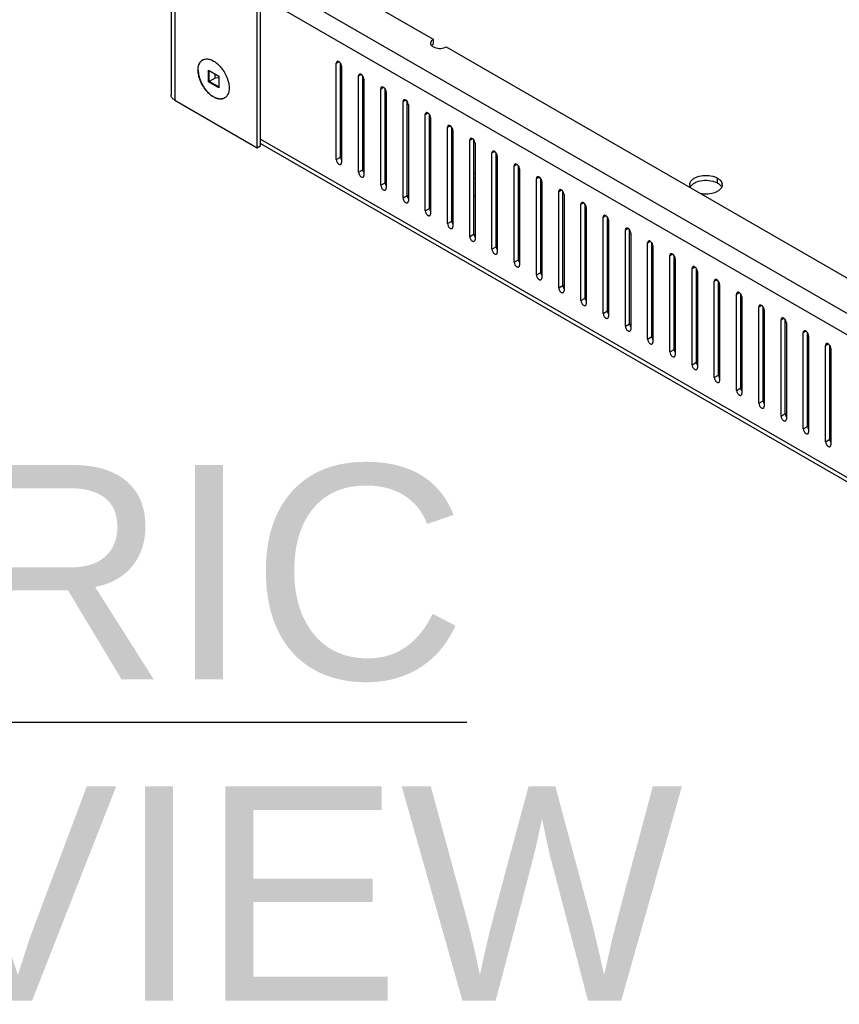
# Model space of a CAD drawing. Header units: inches. Extents: x 6 to 353, y 6 to 228.
# Tile 204 of 256: x 316 to 324, y 141 to 151. Entities that reach past the tile are written whole.
import ezdxf

# ---------------------------------------------------------------- set-up
doc = ezdxf.new("R2010")
doc.units = ezdxf.units.IN
doc.header["$LTSCALE"] = 19.946667
doc.header["$MEASUREMENT"] = 0
doc.layers.get('0').update_dxf_attribs({"linetype": 'CONTINUOUS'})
doc.layers.add('03_ALL_AXES', color=7, linetype='CONTINUOUS')
doc.layers.add('09_ALL_DETAIL_ITEMS', color=7, linetype='CONTINUOUS')
doc.styles.get("Standard").update_dxf_attribs({"font": 'arial.ttf'})

msp = doc.modelspace()

# ---------------------------------------------------------------- linework, layer by layer
at = {"color": 7, "linetype": 'Continuous'}
for p, q in [((317.5142, 203.6086), (317.5142, 150.3653)), ((317.552, 203.5894), (317.552, 150.3127)), ((318.3722, 149.8391), (318.3722, 151.4211)), ((318.4054, 149.8583), (318.4054, 151.4211)), ((318.55, 151.4747), (332.0983, 143.6528)), ((318.4415, 151.3268), (332.0804, 143.4525)), ((317.8871, 150.6111), (317.9882, 150.5527)), ((317.8871, 150.4943), (317.8871, 150.6111)), ((317.8942, 150.4984), (317.8942, 150.607)), ((317.9537, 150.5327), (317.8942, 150.4984)), ((317.9537, 150.5327), (317.9537, 150.5727)), ((317.9882, 150.5334), (317.9537, 150.5327)), ((317.9882, 150.5527), (317.9882, 150.4359)), ((317.8942, 150.4984), (317.8871, 150.4943)), ((317.9882, 150.4359), (317.8871, 150.4943)), ((317.9882, 150.4441), (317.8942, 150.4984)), ((317.552, 150.3127), (318.3722, 149.8391)), ((318.3722, 149.8391), (318.4054, 149.8583)), ((318.4054, 149.9252), (332.0873, 142.0262)), ((318.4054, 149.8816), (332.0873, 141.9826))]:
    msp.add_line(p, q, dxfattribs=at)
for points, knots in [([(317.8466, 150.7205), (317.849, 150.7211), (317.8595, 150.7233), (317.8704, 150.7235), (317.8785, 150.7227)], [0, 0, 0, 0, 0.240909, 1, 1, 1, 1]), ([(317.8785, 150.7227), (317.8833, 150.7222), (317.904, 150.7187), (317.9237, 150.7102), (317.9377, 150.7021)], [0, 0, 0, 0, 0.230689, 1, 1, 1, 1]), ([(317.783, 150.6128), (317.783, 150.6185), (317.7839, 150.6394), (317.7885, 150.6605), (317.7948, 150.6744)], [0, 0, 0, 0, 0.271607, 1, 1, 1, 1]), ([(317.7948, 150.6744), (317.7967, 150.6785), (317.8047, 150.6937), (317.8174, 150.7066), (317.8283, 150.713)], [0, 0, 0, 0, 0.266098, 1, 1, 1, 1]), ([(317.9377, 150.7021), (317.9428, 150.6991), (317.9643, 150.6855), (317.9835, 150.6685), (317.9969, 150.6544)], [0, 0, 0, 0, 0.234679, 1, 1, 1, 1]), ([(317.9969, 150.6544), (318.0064, 150.6443), (318.0423, 150.6011), (318.0686, 150.5498), (318.0806, 150.5094)], [0, 0, 0, 0, 0.247719, 1, 1, 1, 1]), ([(317.7948, 150.5377), (317.7929, 150.5441), (317.7864, 150.5687), (317.783, 150.5941), (317.783, 150.6128)], [0, 0, 0, 0, 0.263933, 1, 1, 1, 1]), ([(317.8283, 150.4604), (317.8247, 150.4666), (317.8114, 150.4913), (317.8008, 150.5176), (317.7948, 150.5377)], [0, 0, 0, 0, 0.254167, 1, 1, 1, 1]), ([(317.9377, 150.3449), (317.9271, 150.351), (317.8833, 150.3818), (317.8489, 150.4247), (317.8283, 150.4604)], [0, 0, 0, 0, 0.22877, 1, 1, 1, 1]), ([(318.0806, 150.5094), (318.0825, 150.503), (318.0889, 150.4788), (318.0923, 150.4537), (318.0924, 150.4352)], [0, 0, 0, 0, 0.263674, 1, 1, 1, 1]), ([(318.0924, 150.4352), (318.0924, 150.4294), (318.0916, 150.4082), (318.087, 150.3868), (318.0806, 150.3727)], [0, 0, 0, 0, 0.271892, 1, 1, 1, 1]), ([(317.552, 150.3127), (317.5413, 150.3188), (317.523, 150.3328), (317.5142, 150.3553), (317.5142, 150.3653)], [0, 0, 0, 0, 0.55076, 1, 1, 1, 1]), ([(317.9969, 150.3243), (317.994, 150.3246), (317.9821, 150.3263), (317.9704, 150.3298), (317.9618, 150.3332)], [0, 0, 0, 0, 0.237835, 1, 1, 1, 1]), ([(318.0471, 150.3341), (318.0435, 150.332), (318.0278, 150.3247), (318.0099, 150.323), (317.9969, 150.3243)], [0, 0, 0, 0, 0.240585, 1, 1, 1, 1])]:
    msp.add_open_spline(points, degree=3, knots=knots, dxfattribs=at)
for points in [[(317.8283, 150.713), (317.834, 150.7163), (317.8402, 150.7188), (317.8466, 150.7205)], [(317.9618, 150.3332), (317.9535, 150.3365), (317.9454, 150.3404), (317.9377, 150.3449)], [(318.0627, 150.3461), (318.058, 150.3415), (318.0527, 150.3374), (318.0471, 150.3341)], [(318.073, 150.3589), (318.07, 150.3543), (318.0665, 150.35), (318.0627, 150.3461)], [(318.0806, 150.3727), (318.0784, 150.3679), (318.0759, 150.3632), (318.073, 150.3589)]]:
    msp.add_open_spline(points, degree=3, dxfattribs=at)
at = {"layer": '03_ALL_AXES', "color": 7, "linetype": 'Continuous'}
for p, q in [((318.8375, 151.6607), (320.1234, 150.9183)), ((320.1234, 150.9183), (320.1234, 150.8693)), ((320.2528, 150.8436), (331.0836, 144.5906)), ((319.1592, 150.6809), (319.1857, 150.6962)), ((319.1592, 149.7215), (319.1592, 150.6809)), ((319.2016, 149.746), (319.2016, 150.6799)), ((319.2122, 150.6503), (319.2122, 149.6909)), ((319.3805, 150.5531), (319.4071, 150.5684)), ((319.3805, 149.5937), (319.3805, 150.5531)), ((319.423, 149.6182), (319.423, 150.5521)), ((319.4336, 150.5225), (319.4336, 149.5631)), ((319.6019, 150.4254), (319.6284, 150.4407)), ((319.6019, 149.466), (319.6019, 150.4254)), ((319.6443, 149.4905), (319.6443, 150.4243)), ((319.6549, 150.3947), (319.6549, 149.4353)), ((319.8232, 150.2976), (319.8497, 150.3129)), ((319.8232, 149.3382), (319.8232, 150.2976)), ((319.8656, 149.3627), (319.8656, 150.2965)), ((319.8762, 150.267), (319.8762, 149.3076)), ((320.0445, 150.1698), (320.071, 150.1851)), ((320.0445, 149.2104), (320.0445, 150.1698)), ((320.0869, 149.2349), (320.0869, 150.1688)), ((320.0975, 150.1392), (320.0975, 149.1798)), ((320.2658, 150.042), (320.2924, 150.0573)), ((320.2658, 149.0826), (320.2658, 150.042)), ((320.3083, 149.1071), (320.3083, 150.041)), ((320.3189, 150.0114), (320.3189, 149.052)), ((320.4872, 149.9142), (320.5137, 149.9295)), ((320.4872, 148.9548), (320.4872, 149.9142)), ((320.5296, 148.9793), (320.5296, 149.9132)), ((320.5402, 149.8836), (320.5402, 148.9242)), ((319.1592, 149.7215), (319.2016, 149.746)), ((320.7085, 149.7865), (320.735, 149.8018)), ((320.7085, 148.8271), (320.7085, 149.7865)), ((320.7509, 148.8516), (320.7509, 149.7854)), ((320.7615, 149.7558), (320.7615, 148.7965)), ((320.9298, 149.6587), (320.9563, 149.674)), ((320.9298, 148.6993), (320.9298, 149.6587)), ((320.9722, 148.7238), (320.9722, 149.6576)), ((319.3805, 149.5937), (319.423, 149.6182)), ((320.9828, 149.6281), (320.9828, 148.6687)), ((321.1511, 149.5309), (321.1777, 149.5462)), ((319.6019, 149.466), (319.6443, 149.4905)), ((321.1511, 148.5715), (321.1511, 149.5309)), ((321.1936, 148.596), (321.1936, 149.5299)), ((321.2042, 149.5003), (321.2042, 148.5409)), ((322.953, 149.4872), (322.953, 149.5362)), ((319.8232, 149.3382), (319.8656, 149.3627)), ((321.3725, 149.4031), (321.399, 149.4184)), ((321.3725, 148.4437), (321.3725, 149.4031)), ((321.4149, 148.4682), (321.4149, 149.4021)), ((321.4255, 149.3725), (321.4255, 148.4131)), ((321.5938, 149.2753), (321.6203, 149.2907)), ((321.5938, 148.316), (321.5938, 149.2753)), ((321.6362, 148.3404), (321.6362, 149.2743)), ((320.0445, 149.2104), (320.0869, 149.2349)), ((321.6468, 149.2447), (321.6468, 148.2853)), ((321.8151, 149.1476), (321.8416, 149.1629)), ((320.2658, 149.0826), (320.3083, 149.1071)), ((321.8151, 148.1882), (321.8151, 149.1476)), ((321.8575, 148.2127), (321.8575, 149.1465)), ((321.8682, 149.1169), (321.8682, 148.1576)), ((320.4872, 148.9548), (320.5296, 148.9793)), ((322.0364, 149.0198), (322.063, 149.0351)), ((322.0364, 148.0604), (322.0364, 149.0198)), ((322.0789, 148.0849), (322.0789, 149.0187)), ((322.0895, 148.9892), (322.0895, 148.0298)), ((322.2578, 148.892), (322.2843, 148.9073)), ((322.2578, 147.9326), (322.2578, 148.892)), ((322.3002, 147.9571), (322.3002, 148.891)), ((322.3108, 148.8614), (322.3108, 147.902)), ((320.7085, 148.8271), (320.7509, 148.8516)), ((322.4791, 148.7642), (322.5056, 148.7795)), ((322.4791, 147.8048), (322.4791, 148.7642)), ((322.5215, 147.8293), (322.5215, 148.7632)), ((320.9298, 148.6993), (320.9722, 148.7238)), ((322.5321, 148.7336), (322.5321, 147.7742)), ((321.1511, 148.5715), (321.1936, 148.596)), ((322.7004, 148.6364), (322.7269, 148.6518)), ((322.7004, 147.6771), (322.7004, 148.6364)), ((322.7428, 147.7016), (322.7428, 148.6354)), ((322.7535, 148.6058), (322.7535, 147.6464)), ((321.3725, 148.4437), (321.4149, 148.4682)), ((322.9217, 148.5087), (322.9483, 148.524)), ((322.9217, 147.5493), (322.9217, 148.5087)), ((322.9642, 147.5738), (322.9642, 148.5076)), ((322.9748, 148.478), (322.9748, 147.5187)), ((323.1431, 148.3809), (323.1696, 148.3962)), ((323.1431, 147.4215), (323.1431, 148.3809)), ((323.1855, 147.446), (323.1855, 148.3798)), ((321.5938, 148.316), (321.6362, 148.3404)), ((323.1961, 148.3503), (323.1961, 147.3909)), ((321.8151, 148.1882), (321.8575, 148.2127)), ((323.3644, 148.2531), (323.3909, 148.2684)), ((323.3644, 147.2937), (323.3644, 148.2531)), ((323.4068, 147.3182), (323.4068, 148.2521)), ((323.4174, 148.2225), (323.4174, 147.2631)), ((322.0364, 148.0604), (322.0789, 148.0849)), ((323.5857, 148.1253), (323.6122, 148.1406)), ((323.5857, 147.1659), (323.5857, 148.1253)), ((323.6281, 147.1904), (323.6281, 148.1243)), ((323.6388, 148.0947), (323.6388, 147.1353)), ((323.807, 147.9975), (323.8336, 148.0129)), ((323.807, 147.0382), (323.807, 147.9975)), ((323.8495, 147.0627), (323.8495, 147.9965)), ((322.2578, 147.9326), (322.3002, 147.9571)), ((323.8601, 147.9669), (323.8601, 147.0075)), ((324.0284, 147.8698), (324.0549, 147.8851)), ((322.4791, 147.8048), (322.5215, 147.8293)), ((324.0284, 146.9104), (324.0284, 147.8698)), ((324.0708, 146.9349), (324.0708, 147.8687)), ((324.0814, 147.8392), (324.0814, 146.8798)), ((322.7004, 147.6771), (322.7428, 147.7016)), ((322.9217, 147.5493), (322.9642, 147.5738)), ((323.1431, 147.4215), (323.1855, 147.446)), ((323.3644, 147.2937), (323.4068, 147.3182)), ((323.5857, 147.1659), (323.6281, 147.1904)), ((323.807, 147.0382), (323.8495, 147.0627)), ((324.0284, 146.9104), (324.0708, 146.9349))]:
    msp.add_line(p, q, dxfattribs=at)
for centre, radius, start, end in [((318.0101, 150.3981), 0.0726, 303.29306, 303.70885), ((319.2517, 150.7878), 0.4284, 263.27617, 264.70799), ((319.2516, 150.7988), 0.4452, 263.53503, 264.91377), ((319.309, 150.6171), 0.2478, 297.49598, 299.99136), ((319.3051, 150.6329), 0.2705, 295.94903, 298.4441), ((319.2518, 150.7498), 0.5097, 264.34423, 264.94437), ((319.252, 150.7524), 0.5123, 264.94433, 265.53392), ((319.2514, 150.6745), 0.4348, 264.11275, 264.82597), ((319.2859, 150.6235), 0.3789, 291.24887, 292.52841), ((320.406, 149.415), 0.1584, 124.16044, 128.32633), ((320.476, 149.2699), 0.3173, 78.18753, 80.12606), ((320.406, 149.366), 0.1584, 124.16044, 128.32633), ((320.476, 149.2209), 0.3173, 78.18753, 80.12606), ((322.7315, 149.4702), 0.0542, 179.9719, 188.59659), ((322.9461, 149.4703), 0.0542, 359.9719, 8.59659), ((320.4056, 149.5247), 0.1575, 230.66724, 235.86624), ((320.4761, 149.67), 0.3167, 279.7774, 281.82674)]:
    msp.add_arc(centre, radius, start, end, dxfattribs=at)
for points, knots in [([(320.1234, 150.9183), (320.1158, 150.914), (320.1028, 150.904), (320.0966, 150.8881), (320.0966, 150.881)], [0, 0, 0, 0, 0.550516, 1, 1, 1, 1]), ([(320.0966, 150.881), (320.0966, 150.8788), (320.0976, 150.8694), (320.1029, 150.8608), (320.1078, 150.8556)], [0, 0, 0, 0, 0.235591, 1, 1, 1, 1]), ([(320.1234, 150.8693), (320.1218, 150.8684), (320.1158, 150.8647), (320.1104, 150.8602), (320.107, 150.8564)], [0, 0, 0, 0, 0.265021, 1, 1, 1, 1]), ([(320.1078, 150.8556), (320.1097, 150.8536), (320.119, 150.8452), (320.1303, 150.8395), (320.1394, 150.8362)], [0, 0, 0, 0, 0.226138, 1, 1, 1, 1]), ([(320.1394, 150.8362), (320.158, 150.8295), (320.1974, 150.825), (320.2364, 150.8342), (320.2528, 150.8436)], [0, 0, 0, 0, 0.512471, 1, 1, 1, 1]), ([(317.7839, 150.6123), (317.7839, 150.6145), (317.784, 150.623), (317.7847, 150.6315), (317.7856, 150.6378)], [0, 0, 0, 0, 0.257388, 1, 1, 1, 1]), ([(317.7856, 150.6378), (317.7868, 150.6466), (317.7906, 150.6633), (317.7994, 150.6823), (317.8085, 150.6949), (317.8162, 150.703), (317.8248, 150.7096), (317.8311, 150.7132), (317.8344, 150.7147)], [0, 0, 0, 0, 0.281338, 0.536659, 0.656636, 0.772864, 0.886787, 1, 1, 1, 1]), ([(319.167, 150.6981), (319.1644, 150.6966), (319.1601, 150.6911), (319.1592, 150.6845), (319.1592, 150.6809)], [0, 0, 0, 0, 0.450018, 1, 1, 1, 1]), ([(319.2021, 150.6803), (319.1982, 150.686), (319.19, 150.6952), (319.1777, 150.7002), (319.1725, 150.6998)], [0, 0, 0, 0, 0.566578, 1, 1, 1, 1]), ([(319.2122, 150.6503), (319.2122, 150.6527), (319.2111, 150.6633), (319.2067, 150.6735), (319.2021, 150.6803)], [0, 0, 0, 0, 0.227956, 1, 1, 1, 1]), ([(317.7839, 150.6123), (317.7839, 150.602), (317.7855, 150.5805), (317.7921, 150.548), (317.8026, 150.5148), (317.817, 150.4818), (317.8347, 150.45), (317.8552, 150.4203), (317.878, 150.3934), (317.8948, 150.3774), (317.9035, 150.3701)], [0, 0, 0, 0, 0.11195, 0.231782, 0.357779, 0.487799, 0.619466, 0.750307, 0.877896, 1, 1, 1, 1]), ([(319.3883, 150.5703), (319.3858, 150.5688), (319.3814, 150.5634), (319.3805, 150.5567), (319.3805, 150.5531)], [0, 0, 0, 0, 0.450018, 1, 1, 1, 1]), ([(319.4234, 150.5525), (319.4195, 150.5582), (319.4113, 150.5674), (319.3991, 150.5725), (319.3938, 150.572)], [0, 0, 0, 0, 0.566578, 1, 1, 1, 1]), ([(319.4336, 150.5225), (319.4336, 150.5249), (319.4325, 150.5356), (319.428, 150.5457), (319.4234, 150.5525)], [0, 0, 0, 0, 0.227956, 1, 1, 1, 1]), ([(319.6096, 150.4425), (319.6071, 150.4411), (319.6027, 150.4356), (319.6019, 150.4289), (319.6019, 150.4254)], [0, 0, 0, 0, 0.450018, 1, 1, 1, 1]), ([(319.6447, 150.4247), (319.6409, 150.4304), (319.6326, 150.4396), (319.6204, 150.4447), (319.6151, 150.4442)], [0, 0, 0, 0, 0.566578, 1, 1, 1, 1]), ([(317.9035, 150.3701), (317.9089, 150.3655), (317.92, 150.3569), (317.9423, 150.3426), (317.96, 150.3344), (317.9719, 150.3306)], [0, 0, 0, 0, 0.270562, 0.528139, 1, 1, 1, 1]), ([(317.9719, 150.3306), (317.9791, 150.3284), (317.9932, 150.3251), (318.0077, 150.3247), (318.0146, 150.3253)], [0, 0, 0, 0, 0.520611, 1, 1, 1, 1]), ([(318.0146, 150.3253), (318.0209, 150.3259), (318.0334, 150.3284), (318.0448, 150.334), (318.05, 150.3373)], [0, 0, 0, 0, 0.508033, 1, 1, 1, 1]), ([(319.6549, 150.3947), (319.6549, 150.3972), (319.6538, 150.4078), (319.6493, 150.4179), (319.6447, 150.4247)], [0, 0, 0, 0, 0.227956, 1, 1, 1, 1]), ([(319.831, 150.3147), (319.8284, 150.3133), (319.8241, 150.3078), (319.8232, 150.3012), (319.8232, 150.2976)], [0, 0, 0, 0, 0.450018, 1, 1, 1, 1]), ([(319.8661, 150.2969), (319.8622, 150.3027), (319.854, 150.3118), (319.8417, 150.3169), (319.8364, 150.3164)], [0, 0, 0, 0, 0.566578, 1, 1, 1, 1]), ([(319.8762, 150.267), (319.8762, 150.2694), (319.8751, 150.28), (319.8706, 150.2901), (319.8661, 150.2969)], [0, 0, 0, 0, 0.227956, 1, 1, 1, 1]), ([(320.0523, 150.187), (320.0497, 150.1855), (320.0454, 150.18), (320.0445, 150.1734), (320.0445, 150.1698)], [0, 0, 0, 0, 0.450018, 1, 1, 1, 1]), ([(320.0874, 150.1692), (320.0835, 150.1749), (320.0753, 150.184), (320.063, 150.1891), (320.0578, 150.1887)], [0, 0, 0, 0, 0.566578, 1, 1, 1, 1]), ([(320.0975, 150.1392), (320.0975, 150.1416), (320.0964, 150.1522), (320.092, 150.1623), (320.0874, 150.1692)], [0, 0, 0, 0, 0.227956, 1, 1, 1, 1]), ([(320.2736, 150.0592), (320.2711, 150.0577), (320.2667, 150.0522), (320.2658, 150.0456), (320.2658, 150.042)], [0, 0, 0, 0, 0.450018, 1, 1, 1, 1]), ([(320.3087, 150.0414), (320.3048, 150.0471), (320.2966, 150.0563), (320.2844, 150.0613), (320.2791, 150.0609)], [0, 0, 0, 0, 0.566578, 1, 1, 1, 1]), ([(320.3189, 150.0114), (320.3189, 150.0138), (320.3178, 150.0244), (320.3133, 150.0346), (320.3087, 150.0414)], [0, 0, 0, 0, 0.227956, 1, 1, 1, 1]), ([(320.4949, 149.9314), (320.4924, 149.9299), (320.4881, 149.9245), (320.4872, 149.9178), (320.4872, 149.9142)], [0, 0, 0, 0, 0.450018, 1, 1, 1, 1]), ([(320.53, 149.9136), (320.5262, 149.9193), (320.5179, 149.9285), (320.5057, 149.9336), (320.5004, 149.9331)], [0, 0, 0, 0, 0.566578, 1, 1, 1, 1]), ([(320.5402, 149.8836), (320.5402, 149.886), (320.5391, 149.8967), (320.5346, 149.9068), (320.53, 149.9136)], [0, 0, 0, 0, 0.227956, 1, 1, 1, 1]), ([(319.2016, 149.746), (319.2016, 149.7447), (319.202, 149.7387), (319.2035, 149.7329), (319.2052, 149.7287)], [0, 0, 0, 0, 0.231048, 1, 1, 1, 1]), ([(320.7163, 149.8036), (320.7137, 149.8022), (320.7094, 149.7967), (320.7085, 149.79), (320.7085, 149.7865)], [0, 0, 0, 0, 0.450018, 1, 1, 1, 1]), ([(320.7514, 149.7858), (320.7475, 149.7915), (320.7393, 149.8007), (320.727, 149.8058), (320.7217, 149.8053)], [0, 0, 0, 0, 0.566578, 1, 1, 1, 1]), ([(320.7615, 149.7558), (320.7615, 149.7583), (320.7604, 149.7689), (320.7559, 149.779), (320.7514, 149.7858)], [0, 0, 0, 0, 0.227956, 1, 1, 1, 1]), ([(319.1592, 149.7215), (319.1592, 149.7124), (319.1654, 149.6945), (319.1779, 149.6801), (319.1857, 149.6756)], [0, 0, 0, 0, 0.500114, 1, 1, 1, 1]), ([(319.1857, 149.6756), (319.1888, 149.6738), (319.195, 149.6712), (319.2019, 149.6723), (319.2045, 149.6737)], [0, 0, 0, 0, 0.550834, 1, 1, 1, 1]), ([(319.2045, 149.6737), (319.207, 149.6752), (319.2114, 149.6807), (319.2122, 149.6873), (319.2122, 149.6909)], [0, 0, 0, 0, 0.450018, 1, 1, 1, 1]), ([(320.9376, 149.6758), (320.935, 149.6744), (320.9307, 149.6689), (320.9298, 149.6623), (320.9298, 149.6587)], [0, 0, 0, 0, 0.450018, 1, 1, 1, 1]), ([(320.9727, 149.658), (320.9688, 149.6638), (320.9606, 149.6729), (320.9483, 149.678), (320.9431, 149.6775)], [0, 0, 0, 0, 0.566578, 1, 1, 1, 1]), ([(320.9828, 149.6281), (320.9828, 149.6305), (320.9817, 149.6411), (320.9773, 149.6512), (320.9727, 149.658)], [0, 0, 0, 0, 0.227956, 1, 1, 1, 1]), ([(319.3805, 149.5937), (319.3805, 149.5847), (319.3868, 149.5667), (319.3992, 149.5524), (319.4071, 149.5478)], [0, 0, 0, 0, 0.500114, 1, 1, 1, 1]), ([(319.4071, 149.5478), (319.4102, 149.546), (319.4164, 149.5435), (319.4233, 149.5445), (319.4258, 149.546)], [0, 0, 0, 0, 0.550834, 1, 1, 1, 1]), ([(319.423, 149.6182), (319.423, 149.6169), (319.4233, 149.6109), (319.4249, 149.6051), (319.4265, 149.6009)], [0, 0, 0, 0, 0.231048, 1, 1, 1, 1]), ([(319.4258, 149.546), (319.4283, 149.5474), (319.4327, 149.5529), (319.4336, 149.5596), (319.4336, 149.5631)], [0, 0, 0, 0, 0.450018, 1, 1, 1, 1]), ([(321.1589, 149.5481), (321.1564, 149.5466), (321.152, 149.5411), (321.1511, 149.5345), (321.1511, 149.5309)], [0, 0, 0, 0, 0.450018, 1, 1, 1, 1]), ([(321.194, 149.5303), (321.1901, 149.536), (321.1819, 149.5451), (321.1697, 149.5502), (321.1644, 149.5498)], [0, 0, 0, 0, 0.566578, 1, 1, 1, 1]), ([(322.6773, 149.4703), (322.6773, 149.4782), (322.6812, 149.495), (322.6972, 149.5171), (322.7215, 149.5358), (322.7648, 149.5559), (322.8287, 149.5669), (322.8815, 149.5616), (322.9071, 149.5548)], [0, 0, 0, 0, 0.087232, 0.184044, 0.295672, 0.422614, 0.708159, 1, 1, 1, 1]), ([(322.9071, 149.5548), (322.9113, 149.5536), (322.9271, 149.5489), (322.9424, 149.5423), (322.953, 149.5362)], [0, 0, 0, 0, 0.263268, 1, 1, 1, 1]), ([(319.6019, 149.466), (319.6019, 149.4569), (319.6081, 149.4389), (319.6205, 149.4246), (319.6284, 149.42)], [0, 0, 0, 0, 0.500114, 1, 1, 1, 1]), ([(319.6443, 149.4905), (319.6443, 149.4891), (319.6447, 149.4832), (319.6462, 149.4774), (319.6478, 149.4731)], [0, 0, 0, 0, 0.231048, 1, 1, 1, 1]), ([(321.2042, 149.5003), (321.2042, 149.5027), (321.2031, 149.5133), (321.1986, 149.5235), (321.194, 149.5303)], [0, 0, 0, 0, 0.227956, 1, 1, 1, 1]), ([(322.684, 149.4478), (322.6852, 149.4502), (322.6912, 149.4604), (322.6996, 149.469), (322.7065, 149.4748)], [0, 0, 0, 0, 0.234163, 1, 1, 1, 1]), ([(322.7065, 149.4748), (322.7093, 149.477), (322.7215, 149.4862), (322.7353, 149.4933), (322.7462, 149.4976)], [0, 0, 0, 0, 0.233874, 1, 1, 1, 1]), ([(322.7462, 149.4976), (322.771, 149.5077), (322.8254, 149.5181), (322.8804, 149.513), (322.9071, 149.5058)], [0, 0, 0, 0, 0.492405, 1, 1, 1, 1]), ([(322.9071, 149.5058), (322.9097, 149.5051), (322.92, 149.5021), (322.9301, 149.4984), (322.9374, 149.4951)], [0, 0, 0, 0, 0.25736, 1, 1, 1, 1]), ([(322.953, 149.5362), (322.9569, 149.534), (322.9706, 149.5252), (322.9829, 149.5137), (322.9895, 149.5038)], [0, 0, 0, 0, 0.272371, 1, 1, 1, 1]), ([(322.953, 149.4872), (322.9562, 149.4853), (322.968, 149.4779), (322.9788, 149.4686), (322.9852, 149.4607)], [0, 0, 0, 0, 0.268125, 1, 1, 1, 1]), ([(322.9852, 149.4607), (322.9862, 149.4594), (322.9901, 149.4542), (322.9934, 149.4486), (322.9953, 149.4442)], [0, 0, 0, 0, 0.259767, 1, 1, 1, 1]), ([(322.9895, 149.5038), (322.9908, 149.5018), (322.9956, 149.4939), (322.9987, 149.4851), (322.9997, 149.4784)], [0, 0, 0, 0, 0.262095, 1, 1, 1, 1]), ([(323.0003, 149.4703), (323.0003, 149.468), (322.9997, 149.4589), (322.9968, 149.4499), (322.9936, 149.4438)], [0, 0, 0, 0, 0.244781, 1, 1, 1, 1]), ([(319.6284, 149.42), (319.6315, 149.4182), (319.6377, 149.4157), (319.6446, 149.4167), (319.6471, 149.4182)], [0, 0, 0, 0, 0.550834, 1, 1, 1, 1]), ([(319.6471, 149.4182), (319.6497, 149.4196), (319.654, 149.4251), (319.6549, 149.4318), (319.6549, 149.4353)], [0, 0, 0, 0, 0.450018, 1, 1, 1, 1]), ([(319.8656, 149.3627), (319.8656, 149.3613), (319.866, 149.3554), (319.8675, 149.3496), (319.8692, 149.3453)], [0, 0, 0, 0, 0.231048, 1, 1, 1, 1]), ([(321.3802, 149.4203), (321.3777, 149.4188), (321.3734, 149.4133), (321.3725, 149.4067), (321.3725, 149.4031)], [0, 0, 0, 0, 0.450018, 1, 1, 1, 1]), ([(321.4153, 149.4025), (321.4115, 149.4082), (321.4032, 149.4174), (321.391, 149.4224), (321.3857, 149.422)], [0, 0, 0, 0, 0.566578, 1, 1, 1, 1]), ([(321.4255, 149.3725), (321.4255, 149.3749), (321.4244, 149.3856), (321.4199, 149.3957), (321.4153, 149.4025)], [0, 0, 0, 0, 0.227956, 1, 1, 1, 1]), ([(322.9314, 149.3939), (322.9082, 149.3845), (322.8572, 149.3742), (322.8055, 149.3777), (322.78, 149.3834)], [0, 0, 0, 0, 0.490274, 1, 1, 1, 1]), ([(322.9711, 149.4168), (322.9683, 149.4145), (322.9561, 149.4053), (322.9423, 149.3983), (322.9314, 149.3939)], [0, 0, 0, 0, 0.233874, 1, 1, 1, 1]), ([(322.9936, 149.4438), (322.9924, 149.4413), (322.9864, 149.4312), (322.978, 149.4225), (322.9711, 149.4168)], [0, 0, 0, 0, 0.234163, 1, 1, 1, 1]), ([(319.8232, 149.3382), (319.8232, 149.3291), (319.8294, 149.3112), (319.8418, 149.2968), (319.8497, 149.2923)], [0, 0, 0, 0, 0.500114, 1, 1, 1, 1]), ([(319.8497, 149.2923), (319.8528, 149.2905), (319.859, 149.2879), (319.8659, 149.2889), (319.8685, 149.2904)], [0, 0, 0, 0, 0.550834, 1, 1, 1, 1]), ([(319.8685, 149.2904), (319.871, 149.2919), (319.8753, 149.2973), (319.8762, 149.304), (319.8762, 149.3076)], [0, 0, 0, 0, 0.450018, 1, 1, 1, 1]), ([(321.6016, 149.2925), (321.599, 149.291), (321.5947, 149.2856), (321.5938, 149.2789), (321.5938, 149.2753)], [0, 0, 0, 0, 0.450018, 1, 1, 1, 1]), ([(321.6367, 149.2747), (321.6328, 149.2804), (321.6246, 149.2896), (321.6123, 149.2947), (321.6071, 149.2942)], [0, 0, 0, 0, 0.566578, 1, 1, 1, 1]), ([(321.6468, 149.2447), (321.6468, 149.2471), (321.6457, 149.2578), (321.6413, 149.2679), (321.6367, 149.2747)], [0, 0, 0, 0, 0.227956, 1, 1, 1, 1]), ([(320.0445, 149.2104), (320.0445, 149.2013), (320.0507, 149.1834), (320.0632, 149.169), (320.071, 149.1645)], [0, 0, 0, 0, 0.500114, 1, 1, 1, 1]), ([(320.071, 149.1645), (320.0741, 149.1627), (320.0803, 149.1601), (320.0873, 149.1612), (320.0898, 149.1626)], [0, 0, 0, 0, 0.550834, 1, 1, 1, 1]), ([(320.0869, 149.2349), (320.0869, 149.2335), (320.0873, 149.2276), (320.0888, 149.2218), (320.0905, 149.2175)], [0, 0, 0, 0, 0.231048, 1, 1, 1, 1]), ([(320.0898, 149.1626), (320.0923, 149.1641), (320.0967, 149.1696), (320.0975, 149.1762), (320.0975, 149.1798)], [0, 0, 0, 0, 0.450018, 1, 1, 1, 1]), ([(321.8229, 149.1647), (321.8204, 149.1633), (321.816, 149.1578), (321.8151, 149.1511), (321.8151, 149.1476)], [0, 0, 0, 0, 0.450018, 1, 1, 1, 1]), ([(321.858, 149.1469), (321.8541, 149.1526), (321.8459, 149.1618), (321.8336, 149.1669), (321.8284, 149.1664)], [0, 0, 0, 0, 0.566578, 1, 1, 1, 1]), ([(320.2658, 149.0826), (320.2658, 149.0735), (320.2721, 149.0556), (320.2845, 149.0412), (320.2924, 149.0367)], [0, 0, 0, 0, 0.500114, 1, 1, 1, 1]), ([(320.3083, 149.1071), (320.3083, 149.1058), (320.3086, 149.0998), (320.3102, 149.094), (320.3118, 149.0898)], [0, 0, 0, 0, 0.231048, 1, 1, 1, 1]), ([(321.8682, 149.1169), (321.8682, 149.1194), (321.867, 149.13), (321.8626, 149.1401), (321.858, 149.1469)], [0, 0, 0, 0, 0.227956, 1, 1, 1, 1]), ([(320.2924, 149.0367), (320.2955, 149.0349), (320.3017, 149.0323), (320.3086, 149.0334), (320.3111, 149.0348)], [0, 0, 0, 0, 0.550834, 1, 1, 1, 1]), ([(320.3111, 149.0348), (320.3136, 149.0363), (320.318, 149.0418), (320.3189, 149.0484), (320.3189, 149.052)], [0, 0, 0, 0, 0.450018, 1, 1, 1, 1]), ([(320.5296, 148.9793), (320.5296, 148.978), (320.53, 148.9721), (320.5315, 148.9662), (320.5331, 148.962)], [0, 0, 0, 0, 0.231048, 1, 1, 1, 1]), ([(322.0442, 149.037), (322.0417, 149.0355), (322.0373, 149.03), (322.0364, 149.0234), (322.0364, 149.0198)], [0, 0, 0, 0, 0.450018, 1, 1, 1, 1]), ([(322.0793, 149.0191), (322.0755, 149.0249), (322.0672, 149.034), (322.055, 149.0391), (322.0497, 149.0386)], [0, 0, 0, 0, 0.566578, 1, 1, 1, 1]), ([(322.0895, 148.9892), (322.0895, 148.9916), (322.0884, 149.0022), (322.0839, 149.0123), (322.0793, 149.0191)], [0, 0, 0, 0, 0.227956, 1, 1, 1, 1]), ([(320.4872, 148.9548), (320.4872, 148.9458), (320.4934, 148.9278), (320.5058, 148.9135), (320.5137, 148.9089)], [0, 0, 0, 0, 0.500114, 1, 1, 1, 1]), ([(320.5137, 148.9089), (320.5168, 148.9071), (320.523, 148.9046), (320.5299, 148.9056), (320.5324, 148.9071)], [0, 0, 0, 0, 0.550834, 1, 1, 1, 1]), ([(320.5324, 148.9071), (320.535, 148.9085), (320.5393, 148.914), (320.5402, 148.9207), (320.5402, 148.9242)], [0, 0, 0, 0, 0.450018, 1, 1, 1, 1]), ([(322.2655, 148.9092), (322.263, 148.9077), (322.2587, 148.9022), (322.2578, 148.8956), (322.2578, 148.892)], [0, 0, 0, 0, 0.450018, 1, 1, 1, 1]), ([(322.3006, 148.8914), (322.2968, 148.8971), (322.2885, 148.9063), (322.2763, 148.9113), (322.271, 148.9109)], [0, 0, 0, 0, 0.566578, 1, 1, 1, 1]), ([(322.3108, 148.8614), (322.3108, 148.8638), (322.3097, 148.8744), (322.3052, 148.8846), (322.3006, 148.8914)], [0, 0, 0, 0, 0.227956, 1, 1, 1, 1]), ([(320.7085, 148.8271), (320.7085, 148.818), (320.7147, 148.8), (320.7271, 148.7857), (320.735, 148.7811)], [0, 0, 0, 0, 0.500114, 1, 1, 1, 1]), ([(320.735, 148.7811), (320.7381, 148.7794), (320.7443, 148.7768), (320.7512, 148.7778), (320.7538, 148.7793)], [0, 0, 0, 0, 0.550834, 1, 1, 1, 1]), ([(320.7509, 148.8516), (320.7509, 148.8502), (320.7513, 148.8443), (320.7528, 148.8385), (320.7545, 148.8342)], [0, 0, 0, 0, 0.231048, 1, 1, 1, 1]), ([(320.7538, 148.7793), (320.7563, 148.7807), (320.7606, 148.7862), (320.7615, 148.7929), (320.7615, 148.7965)], [0, 0, 0, 0, 0.450018, 1, 1, 1, 1]), ([(322.4869, 148.7814), (322.4843, 148.7799), (322.48, 148.7744), (322.4791, 148.7678), (322.4791, 148.7642)], [0, 0, 0, 0, 0.450018, 1, 1, 1, 1]), ([(322.522, 148.7636), (322.5181, 148.7693), (322.5099, 148.7785), (322.4976, 148.7836), (322.4924, 148.7831)], [0, 0, 0, 0, 0.566578, 1, 1, 1, 1]), ([(322.5321, 148.7336), (322.5321, 148.736), (322.531, 148.7467), (322.5266, 148.7568), (322.522, 148.7636)], [0, 0, 0, 0, 0.227956, 1, 1, 1, 1]), ([(320.9298, 148.6993), (320.9298, 148.6902), (320.936, 148.6723), (320.9485, 148.6579), (320.9563, 148.6534)], [0, 0, 0, 0, 0.500114, 1, 1, 1, 1]), ([(320.9722, 148.7238), (320.9722, 148.7224), (320.9726, 148.7165), (320.9742, 148.7107), (320.9758, 148.7064)], [0, 0, 0, 0, 0.231048, 1, 1, 1, 1]), ([(320.9751, 148.6515), (320.9776, 148.653), (320.982, 148.6585), (320.9828, 148.6651), (320.9828, 148.6687)], [0, 0, 0, 0, 0.450018, 1, 1, 1, 1]), ([(320.9563, 148.6534), (320.9594, 148.6516), (320.9656, 148.649), (320.9726, 148.65), (320.9751, 148.6515)], [0, 0, 0, 0, 0.550834, 1, 1, 1, 1]), ([(321.1511, 148.5715), (321.1511, 148.5624), (321.1574, 148.5445), (321.1698, 148.5301), (321.1777, 148.5256)], [0, 0, 0, 0, 0.500114, 1, 1, 1, 1]), ([(321.1936, 148.596), (321.1936, 148.5946), (321.1939, 148.5887), (321.1955, 148.5829), (321.1971, 148.5786)], [0, 0, 0, 0, 0.231048, 1, 1, 1, 1]), ([(322.7082, 148.6536), (322.7057, 148.6522), (322.7013, 148.6467), (322.7004, 148.64), (322.7004, 148.6364)], [0, 0, 0, 0, 0.450018, 1, 1, 1, 1]), ([(322.7433, 148.6358), (322.7394, 148.6415), (322.7312, 148.6507), (322.7189, 148.6558), (322.7137, 148.6553)], [0, 0, 0, 0, 0.566578, 1, 1, 1, 1]), ([(322.7535, 148.6058), (322.7535, 148.6083), (322.7523, 148.6189), (322.7479, 148.629), (322.7433, 148.6358)], [0, 0, 0, 0, 0.227956, 1, 1, 1, 1]), ([(321.1777, 148.5256), (321.1808, 148.5238), (321.187, 148.5212), (321.1939, 148.5223), (321.1964, 148.5237)], [0, 0, 0, 0, 0.550834, 1, 1, 1, 1]), ([(321.1964, 148.5237), (321.1989, 148.5252), (321.2033, 148.5307), (321.2042, 148.5373), (321.2042, 148.5409)], [0, 0, 0, 0, 0.450018, 1, 1, 1, 1]), ([(321.4149, 148.4682), (321.4149, 148.4669), (321.4153, 148.4609), (321.4168, 148.4551), (321.4184, 148.4509)], [0, 0, 0, 0, 0.231048, 1, 1, 1, 1]), ([(322.9295, 148.5258), (322.927, 148.5244), (322.9226, 148.5189), (322.9217, 148.5122), (322.9217, 148.5087)], [0, 0, 0, 0, 0.450018, 1, 1, 1, 1]), ([(322.9646, 148.508), (322.9608, 148.5137), (322.9525, 148.5229), (322.9403, 148.528), (322.935, 148.5275)], [0, 0, 0, 0, 0.566578, 1, 1, 1, 1]), ([(322.9748, 148.478), (322.9748, 148.4805), (322.9737, 148.4911), (322.9692, 148.5012), (322.9646, 148.508)], [0, 0, 0, 0, 0.227956, 1, 1, 1, 1]), ([(321.3725, 148.4437), (321.3725, 148.4346), (321.3787, 148.4167), (321.3911, 148.4023), (321.399, 148.3978)], [0, 0, 0, 0, 0.500114, 1, 1, 1, 1]), ([(321.399, 148.3978), (321.4021, 148.396), (321.4083, 148.3934), (321.4152, 148.3945), (321.4177, 148.3959)], [0, 0, 0, 0, 0.550834, 1, 1, 1, 1]), ([(321.4177, 148.3959), (321.4203, 148.3974), (321.4246, 148.4029), (321.4255, 148.4095), (321.4255, 148.4131)], [0, 0, 0, 0, 0.450018, 1, 1, 1, 1]), ([(323.1508, 148.3981), (323.1483, 148.3966), (323.144, 148.3911), (323.1431, 148.3845), (323.1431, 148.3809)], [0, 0, 0, 0, 0.450018, 1, 1, 1, 1]), ([(323.1859, 148.3802), (323.1821, 148.386), (323.1738, 148.3951), (323.1616, 148.4002), (323.1563, 148.3997)], [0, 0, 0, 0, 0.566578, 1, 1, 1, 1]), ([(323.1961, 148.3503), (323.1961, 148.3527), (323.195, 148.3633), (323.1905, 148.3734), (323.1859, 148.3802)], [0, 0, 0, 0, 0.227956, 1, 1, 1, 1]), ([(321.5938, 148.316), (321.5938, 148.3069), (321.6, 148.2889), (321.6124, 148.2746), (321.6203, 148.27)], [0, 0, 0, 0, 0.500114, 1, 1, 1, 1]), ([(321.6362, 148.3404), (321.6362, 148.3391), (321.6366, 148.3332), (321.6381, 148.3273), (321.6398, 148.3231)], [0, 0, 0, 0, 0.231048, 1, 1, 1, 1]), ([(321.6391, 148.2682), (321.6416, 148.2696), (321.6459, 148.2751), (321.6468, 148.2818), (321.6468, 148.2853)], [0, 0, 0, 0, 0.450018, 1, 1, 1, 1]), ([(323.3722, 148.2703), (323.3696, 148.2688), (323.3653, 148.2633), (323.3644, 148.2567), (323.3644, 148.2531)], [0, 0, 0, 0, 0.450018, 1, 1, 1, 1]), ([(323.4073, 148.2525), (323.4034, 148.2582), (323.3952, 148.2674), (323.3829, 148.2724), (323.3777, 148.272)], [0, 0, 0, 0, 0.566578, 1, 1, 1, 1]), ([(321.6203, 148.27), (321.6234, 148.2682), (321.6296, 148.2657), (321.6365, 148.2667), (321.6391, 148.2682)], [0, 0, 0, 0, 0.550834, 1, 1, 1, 1]), ([(321.8151, 148.1882), (321.8151, 148.1791), (321.8213, 148.1611), (321.8338, 148.1468), (321.8416, 148.1422)], [0, 0, 0, 0, 0.500114, 1, 1, 1, 1]), ([(321.8575, 148.2127), (321.8575, 148.2113), (321.8579, 148.2054), (321.8595, 148.1996), (321.8611, 148.1953)], [0, 0, 0, 0, 0.231048, 1, 1, 1, 1]), ([(323.4174, 148.2225), (323.4174, 148.2249), (323.4163, 148.2355), (323.4119, 148.2457), (323.4073, 148.2525)], [0, 0, 0, 0, 0.227956, 1, 1, 1, 1]), ([(321.8416, 148.1422), (321.8447, 148.1405), (321.8509, 148.1379), (321.8579, 148.1389), (321.8604, 148.1404)], [0, 0, 0, 0, 0.550834, 1, 1, 1, 1]), ([(321.8604, 148.1404), (321.8629, 148.1419), (321.8673, 148.1473), (321.8682, 148.154), (321.8682, 148.1576)], [0, 0, 0, 0, 0.450018, 1, 1, 1, 1]), ([(322.0789, 148.0849), (322.0789, 148.0835), (322.0792, 148.0776), (322.0808, 148.0718), (322.0824, 148.0675)], [0, 0, 0, 0, 0.231048, 1, 1, 1, 1]), ([(323.5935, 148.1425), (323.591, 148.141), (323.5866, 148.1355), (323.5857, 148.1289), (323.5857, 148.1253)], [0, 0, 0, 0, 0.450018, 1, 1, 1, 1]), ([(323.6286, 148.1247), (323.6247, 148.1304), (323.6165, 148.1396), (323.6042, 148.1447), (323.599, 148.1442)], [0, 0, 0, 0, 0.566578, 1, 1, 1, 1]), ([(323.6388, 148.0947), (323.6388, 148.0971), (323.6376, 148.1078), (323.6332, 148.1179), (323.6286, 148.1247)], [0, 0, 0, 0, 0.227956, 1, 1, 1, 1]), ([(322.0364, 148.0604), (322.0364, 148.0513), (322.0427, 148.0334), (322.0551, 148.019), (322.063, 148.0145)], [0, 0, 0, 0, 0.500114, 1, 1, 1, 1]), ([(322.063, 148.0145), (322.0661, 148.0127), (322.0723, 148.0101), (322.0792, 148.0112), (322.0817, 148.0126)], [0, 0, 0, 0, 0.550834, 1, 1, 1, 1]), ([(322.0817, 148.0126), (322.0842, 148.0141), (322.0886, 148.0196), (322.0895, 148.0262), (322.0895, 148.0298)], [0, 0, 0, 0, 0.450018, 1, 1, 1, 1]), ([(323.8148, 148.0147), (323.8123, 148.0133), (323.8079, 148.0078), (323.807, 148.0011), (323.807, 147.9975)], [0, 0, 0, 0, 0.450018, 1, 1, 1, 1]), ([(323.8499, 147.9969), (323.8461, 148.0026), (323.8378, 148.0118), (323.8256, 148.0169), (323.8203, 148.0164)], [0, 0, 0, 0, 0.566578, 1, 1, 1, 1]), ([(323.8601, 147.9669), (323.8601, 147.9694), (323.859, 147.98), (323.8545, 147.9901), (323.8499, 147.9969)], [0, 0, 0, 0, 0.227956, 1, 1, 1, 1]), ([(322.2578, 147.9326), (322.2578, 147.9235), (322.264, 147.9056), (322.2764, 147.8912), (322.2843, 147.8867)], [0, 0, 0, 0, 0.500114, 1, 1, 1, 1]), ([(322.2843, 147.8867), (322.2874, 147.8849), (322.2936, 147.8823), (322.3005, 147.8834), (322.303, 147.8848)], [0, 0, 0, 0, 0.550834, 1, 1, 1, 1]), ([(322.3002, 147.9571), (322.3002, 147.9557), (322.3006, 147.9498), (322.3021, 147.944), (322.3037, 147.9397)], [0, 0, 0, 0, 0.231048, 1, 1, 1, 1]), ([(322.303, 147.8848), (322.3056, 147.8863), (322.3099, 147.8918), (322.3108, 147.8984), (322.3108, 147.902)], [0, 0, 0, 0, 0.450018, 1, 1, 1, 1]), ([(324.0361, 147.8869), (324.0336, 147.8855), (324.0293, 147.88), (324.0284, 147.8733), (324.0284, 147.8698)], [0, 0, 0, 0, 0.450018, 1, 1, 1, 1]), ([(324.0712, 147.8691), (324.0674, 147.8748), (324.0591, 147.884), (324.0469, 147.8891), (324.0416, 147.8886)], [0, 0, 0, 0, 0.566578, 1, 1, 1, 1]), ([(322.4791, 147.8048), (322.4791, 147.7957), (322.4853, 147.7778), (322.4977, 147.7635), (322.5056, 147.7589)], [0, 0, 0, 0, 0.500114, 1, 1, 1, 1]), ([(322.5215, 147.8293), (322.5215, 147.828), (322.5219, 147.822), (322.5234, 147.8162), (322.5251, 147.812)], [0, 0, 0, 0, 0.231048, 1, 1, 1, 1]), ([(324.0814, 147.8392), (324.0814, 147.8416), (324.0803, 147.8522), (324.0758, 147.8623), (324.0712, 147.8691)], [0, 0, 0, 0, 0.227956, 1, 1, 1, 1]), ([(322.5056, 147.7589), (322.5087, 147.7571), (322.5149, 147.7546), (322.5218, 147.7556), (322.5244, 147.7571)], [0, 0, 0, 0, 0.550834, 1, 1, 1, 1]), ([(322.5244, 147.7571), (322.5269, 147.7585), (322.5312, 147.764), (322.5321, 147.7706), (322.5321, 147.7742)], [0, 0, 0, 0, 0.450018, 1, 1, 1, 1]), ([(322.7428, 147.7016), (322.7428, 147.7002), (322.7432, 147.6943), (322.7448, 147.6884), (322.7464, 147.6842)], [0, 0, 0, 0, 0.231048, 1, 1, 1, 1]), ([(322.7004, 147.6771), (322.7004, 147.668), (322.7066, 147.65), (322.7191, 147.6357), (322.7269, 147.6311)], [0, 0, 0, 0, 0.500114, 1, 1, 1, 1]), ([(322.7269, 147.6311), (322.73, 147.6293), (322.7362, 147.6268), (322.7432, 147.6278), (322.7457, 147.6293)], [0, 0, 0, 0, 0.550834, 1, 1, 1, 1]), ([(322.7457, 147.6293), (322.7482, 147.6307), (322.7526, 147.6362), (322.7535, 147.6429), (322.7535, 147.6464)], [0, 0, 0, 0, 0.450018, 1, 1, 1, 1]), ([(322.9217, 147.5493), (322.9217, 147.5402), (322.928, 147.5222), (322.9404, 147.5079), (322.9483, 147.5033)], [0, 0, 0, 0, 0.500114, 1, 1, 1, 1]), ([(322.9483, 147.5033), (322.9514, 147.5016), (322.9576, 147.499), (322.9645, 147.5), (322.967, 147.5015)], [0, 0, 0, 0, 0.550834, 1, 1, 1, 1]), ([(322.9642, 147.5738), (322.9642, 147.5724), (322.9645, 147.5665), (322.9661, 147.5607), (322.9677, 147.5564)], [0, 0, 0, 0, 0.231048, 1, 1, 1, 1]), ([(322.967, 147.5015), (322.9695, 147.503), (322.9739, 147.5084), (322.9748, 147.5151), (322.9748, 147.5187)], [0, 0, 0, 0, 0.450018, 1, 1, 1, 1]), ([(323.1431, 147.4215), (323.1431, 147.4124), (323.1493, 147.3945), (323.1617, 147.3801), (323.1696, 147.3756)], [0, 0, 0, 0, 0.500114, 1, 1, 1, 1]), ([(323.1855, 147.446), (323.1855, 147.4446), (323.1859, 147.4387), (323.1874, 147.4329), (323.189, 147.4286)], [0, 0, 0, 0, 0.231048, 1, 1, 1, 1]), ([(323.1883, 147.3737), (323.1909, 147.3752), (323.1952, 147.3807), (323.1961, 147.3873), (323.1961, 147.3909)], [0, 0, 0, 0, 0.450018, 1, 1, 1, 1]), ([(323.1696, 147.3756), (323.1727, 147.3738), (323.1789, 147.3712), (323.1858, 147.3723), (323.1883, 147.3737)], [0, 0, 0, 0, 0.550834, 1, 1, 1, 1]), ([(323.3644, 147.2937), (323.3644, 147.2846), (323.3706, 147.2667), (323.383, 147.2523), (323.3909, 147.2478)], [0, 0, 0, 0, 0.500114, 1, 1, 1, 1]), ([(323.4068, 147.3182), (323.4068, 147.3168), (323.4072, 147.3109), (323.4087, 147.3051), (323.4104, 147.3009)], [0, 0, 0, 0, 0.231048, 1, 1, 1, 1]), ([(323.3909, 147.2478), (323.394, 147.246), (323.4002, 147.2434), (323.4071, 147.2445), (323.4097, 147.2459)], [0, 0, 0, 0, 0.550834, 1, 1, 1, 1]), ([(323.4097, 147.2459), (323.4122, 147.2474), (323.4165, 147.2529), (323.4174, 147.2595), (323.4174, 147.2631)], [0, 0, 0, 0, 0.450018, 1, 1, 1, 1]), ([(323.5857, 147.1659), (323.5857, 147.1568), (323.5919, 147.1389), (323.6044, 147.1246), (323.6122, 147.12)], [0, 0, 0, 0, 0.500114, 1, 1, 1, 1]), ([(323.6122, 147.12), (323.6153, 147.1182), (323.6215, 147.1157), (323.6285, 147.1167), (323.631, 147.1182)], [0, 0, 0, 0, 0.550834, 1, 1, 1, 1]), ([(323.6281, 147.1904), (323.6281, 147.1891), (323.6285, 147.1831), (323.6301, 147.1773), (323.6317, 147.1731)], [0, 0, 0, 0, 0.231048, 1, 1, 1, 1]), ([(323.631, 147.1182), (323.6335, 147.1196), (323.6379, 147.1251), (323.6388, 147.1317), (323.6388, 147.1353)], [0, 0, 0, 0, 0.450018, 1, 1, 1, 1]), ([(323.807, 147.0382), (323.807, 147.0291), (323.8133, 147.0111), (323.8257, 146.9968), (323.8336, 146.9922)], [0, 0, 0, 0, 0.500114, 1, 1, 1, 1]), ([(323.8495, 147.0627), (323.8495, 147.0613), (323.8498, 147.0554), (323.8514, 147.0495), (323.853, 147.0453)], [0, 0, 0, 0, 0.231048, 1, 1, 1, 1]), ([(323.8523, 146.9904), (323.8548, 146.9918), (323.8592, 146.9973), (323.8601, 147.004), (323.8601, 147.0075)], [0, 0, 0, 0, 0.450018, 1, 1, 1, 1]), ([(323.8336, 146.9922), (323.8367, 146.9904), (323.8429, 146.9879), (323.8498, 146.9889), (323.8523, 146.9904)], [0, 0, 0, 0, 0.550834, 1, 1, 1, 1]), ([(324.0284, 146.9104), (324.0284, 146.9013), (324.0346, 146.8833), (324.047, 146.869), (324.0549, 146.8645)], [0, 0, 0, 0, 0.500114, 1, 1, 1, 1]), ([(324.0708, 146.9349), (324.0708, 146.9335), (324.0712, 146.9276), (324.0727, 146.9218), (324.0743, 146.9175)], [0, 0, 0, 0, 0.231048, 1, 1, 1, 1]), ([(324.0549, 146.8645), (324.058, 146.8627), (324.0642, 146.8601), (324.0711, 146.8611), (324.0736, 146.8626)], [0, 0, 0, 0, 0.550834, 1, 1, 1, 1]), ([(324.0736, 146.8626), (324.0762, 146.8641), (324.0805, 146.8695), (324.0814, 146.8762), (324.0814, 146.8798)], [0, 0, 0, 0, 0.450018, 1, 1, 1, 1])]:
    msp.add_open_spline(points, degree=3, knots=knots, dxfattribs=at)
for points in [[(319.1725, 150.6998), (319.1706, 150.6996), (319.1686, 150.699), (319.167, 150.6981)], [(319.3938, 150.572), (319.3919, 150.5718), (319.39, 150.5713), (319.3883, 150.5703)], [(319.6151, 150.4442), (319.6132, 150.4441), (319.6113, 150.4435), (319.6096, 150.4425)], [(319.8364, 150.3164), (319.8345, 150.3163), (319.8326, 150.3157), (319.831, 150.3147)], [(320.0578, 150.1887), (320.0559, 150.1885), (320.0539, 150.1879), (320.0523, 150.187)], [(320.2791, 150.0609), (320.2772, 150.0607), (320.2753, 150.0601), (320.2736, 150.0592)], [(320.5004, 149.9331), (320.4985, 149.9329), (320.4966, 149.9324), (320.4949, 149.9314)], [(320.7217, 149.8053), (320.7198, 149.8052), (320.7179, 149.8046), (320.7163, 149.8036)], [(319.2052, 149.7287), (319.2069, 149.7242), (319.2092, 149.72), (319.2118, 149.716)], [(320.9431, 149.6775), (320.9412, 149.6774), (320.9392, 149.6768), (320.9376, 149.6758)], [(319.4265, 149.6009), (319.4282, 149.5965), (319.4305, 149.5922), (319.4331, 149.5883)], [(321.1644, 149.5498), (321.1625, 149.5496), (321.1606, 149.549), (321.1589, 149.5481)], [(319.6478, 149.4731), (319.6496, 149.4687), (319.6518, 149.4644), (319.6545, 149.4605)], [(322.6823, 149.4473), (322.6802, 149.452), (322.6787, 149.457), (322.6779, 149.4621)], [(322.6884, 149.4363), (322.686, 149.4398), (322.684, 149.4435), (322.6823, 149.4473)], [(322.9374, 149.4951), (322.9427, 149.4928), (322.9479, 149.4901), (322.953, 149.4872)], [(321.3857, 149.422), (321.3838, 149.4218), (321.3819, 149.4212), (321.3802, 149.4203)], [(319.8692, 149.3453), (319.8709, 149.3409), (319.8731, 149.3366), (319.8758, 149.3327)], [(321.6071, 149.2942), (321.6051, 149.294), (321.6032, 149.2935), (321.6016, 149.2925)], [(320.0905, 149.2175), (320.0922, 149.2131), (320.0945, 149.2089), (320.0971, 149.2049)], [(321.8284, 149.1664), (321.8265, 149.1663), (321.8245, 149.1657), (321.8229, 149.1647)], [(320.3118, 149.0898), (320.3135, 149.0853), (320.3158, 149.0811), (320.3184, 149.0771)], [(320.5331, 148.962), (320.5349, 148.9576), (320.5371, 148.9533), (320.5398, 148.9494)], [(322.0497, 149.0386), (322.0478, 149.0385), (322.0459, 149.0379), (322.0442, 149.037)], [(322.271, 148.9109), (322.2691, 148.9107), (322.2672, 148.9101), (322.2655, 148.9092)], [(320.7545, 148.8342), (320.7562, 148.8298), (320.7584, 148.8255), (320.7611, 148.8216)], [(322.4924, 148.7831), (322.4904, 148.7829), (322.4885, 148.7823), (322.4869, 148.7814)], [(320.9758, 148.7064), (320.9775, 148.702), (320.9798, 148.6977), (320.9824, 148.6938)], [(321.1971, 148.5786), (321.1988, 148.5742), (321.2011, 148.57), (321.2037, 148.566)], [(322.7137, 148.6553), (322.7118, 148.6551), (322.7098, 148.6546), (322.7082, 148.6536)], [(322.935, 148.5275), (322.9331, 148.5274), (322.9312, 148.5268), (322.9295, 148.5258)], [(321.4184, 148.4509), (321.4202, 148.4464), (321.4224, 148.4422), (321.4251, 148.4383)], [(323.1563, 148.3997), (323.1544, 148.3996), (323.1525, 148.399), (323.1508, 148.3981)], [(321.6398, 148.3231), (321.6415, 148.3187), (321.6437, 148.3144), (321.6464, 148.3105)], [(323.3777, 148.272), (323.3757, 148.2718), (323.3738, 148.2712), (323.3722, 148.2703)], [(321.8611, 148.1953), (321.8628, 148.1909), (321.8651, 148.1866), (321.8677, 148.1827)], [(323.599, 148.1442), (323.5971, 148.144), (323.5951, 148.1435), (323.5935, 148.1425)], [(322.0824, 148.0675), (322.0841, 148.0631), (322.0864, 148.0589), (322.089, 148.0549)], [(323.8203, 148.0164), (323.8184, 148.0162), (323.8165, 148.0157), (323.8148, 148.0147)], [(322.3037, 147.9397), (322.3055, 147.9353), (322.3077, 147.9311), (322.3104, 147.9271)], [(324.0416, 147.8886), (324.0397, 147.8885), (324.0378, 147.8879), (324.0361, 147.8869)], [(322.5251, 147.812), (322.5268, 147.8075), (322.529, 147.8033), (322.5317, 147.7994)], [(322.7464, 147.6842), (322.7481, 147.6798), (322.7504, 147.6755), (322.753, 147.6716)], [(322.9677, 147.5564), (322.9694, 147.552), (322.9717, 147.5477), (322.9743, 147.5438)], [(323.189, 147.4286), (323.1908, 147.4242), (323.193, 147.42), (323.1957, 147.416)], [(323.4104, 147.3009), (323.4121, 147.2964), (323.4143, 147.2922), (323.417, 147.2882)], [(323.6317, 147.1731), (323.6334, 147.1686), (323.6357, 147.1644), (323.6383, 147.1605)], [(323.853, 147.0453), (323.8547, 147.0409), (323.857, 147.0366), (323.8596, 147.0327)], [(324.0743, 146.9175), (324.0761, 146.9131), (324.0783, 146.9088), (324.081, 146.9049)]]:
    msp.add_open_spline(points, degree=3, dxfattribs=at)

# ---------------------------------------------------------------- texts
at = {"layer": '09_ALL_DETAIL_ITEMS', "color": 7, "linetype": 'Continuous'}
for s, p in [('%%uISOMETRIC', (303.9036, 144.5455)), ('%%uFRONT VIEW', (303.9036, 141.3455))]:
    msp.add_text(s, height=2.133333, dxfattribs=at).set_placement(p)

doc.saveas('drawing.dxf')
